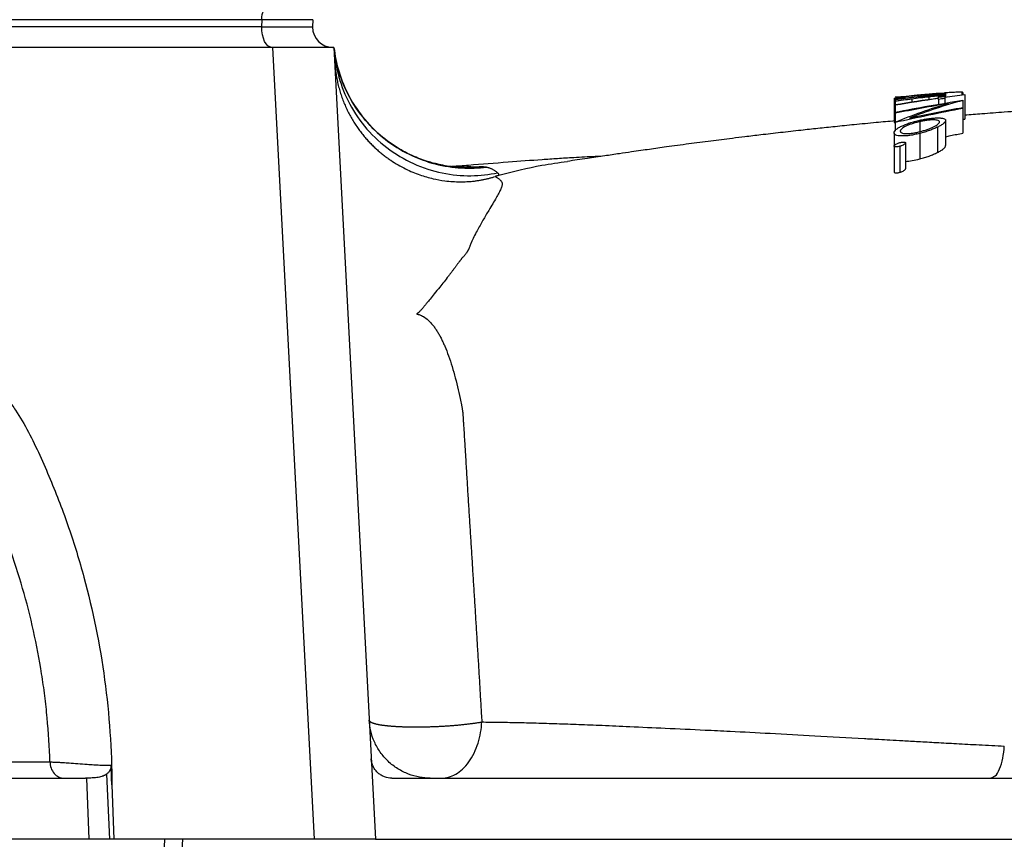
# Model space of a CAD drawing. Header units: millimetres. Extents: x 1600 to 4306, y 988 to 5170.
# Tile 7 of 21: x 2561 to 2851, y 1639 to 1880. Entities that reach past the tile are written whole.
import ezdxf

# ---------------------------------------------------------------- set-up
doc = ezdxf.new("R2010")
doc.units = ezdxf.units.MM
doc.header["$LTSCALE"] = 2

msp = doc.modelspace()

# ---------------------------------------------------------------- linework, layer by layer
at = {"color": 7, "linetype": 'Continuous', "lineweight": 25}
for p, q in [((2632.38, 1880.01), (2243.38, 1880.01)), ((2632.38, 1880.01), (2632.34, 1877.87)), ((2647.42, 1880.01), (2632.38, 1880.01)), ((2647.42, 1880.01), (2647.34, 1877.87)), ((2632.34, 1877.87), (2243.34, 1877.87)), ((2632.34, 1877.87), (2632.37, 1877.87)), ((2635.68, 1871.87), (2246.5, 1871.87)), ((2647.89, 1638.87), (2635.68, 1871.87)), ((2653.65, 1871.87), (2635.68, 1871.87)), ((2653.65, 1871.87), (2665.87, 1638.87)), ((2833.45, 1858.17), (2833.45, 1858)), ((2833.71, 1858.44), (2833.71, 1857.69)), ((2838.53, 1858.68), (2838.53, 1857.9)), ((2838.83, 1858.51), (2838.83, 1857.94)), ((2818.58, 1856.83), (2818.58, 1849.77)), ((2822.14, 1857.46), (2818.83, 1857.23)), ((2818.83, 1856.39), (2818.83, 1856.11)), ((2818.83, 1855.95), (2818.83, 1855.05)), ((2826.16, 1857.84), (2826.16, 1857.44)), ((2828.76, 1857.29), (2828.76, 1856.55)), ((2831.65, 1857.38), (2831.65, 1857.23)), ((2831.65, 1856.56), (2831.65, 1855.05)), ((2833.2, 1857.51), (2833.2, 1857.43)), ((2833.45, 1856.82), (2833.45, 1855.36)), ((2833.71, 1857.69), (2833.71, 1857.27)), ((2838.83, 1856.26), (2838.83, 1854.21)), ((2839.35, 1857.87), (2839.35, 1850.78)), ((2818.83, 1854.83), (2818.83, 1852.79)), ((2818.83, 1852.47), (2818.83, 1849.83)), ((2838.83, 1853.88), (2838.83, 1846.63)), ((2818.83, 1849.73), (2818.83, 1847.17)), ((2826.09, 1850.02), (2826.09, 1847.05)), ((2833.71, 1850.34), (2833.71, 1842.96)), ((2838.83, 1850.71), (2839.35, 1850.78)), ((2818.58, 1846.76), (2818.58, 1842.85)), ((2826.1, 1846.55), (2826.1, 1839.04)), ((2831.3, 1848.38), (2831.3, 1840.93)), ((2821.91, 1843.77), (2821.91, 1836.16)), ((2818.58, 1842.85), (2818.58, 1835.2)), ((2820.24, 1842.77), (2820.24, 1835.11)), ((2690.94, 1836.71), (2693.09, 1836.72)), ((2586.72, 1658.05), (2587.55, 1638.87)), ((2580.75, 1656.87), (2581.52, 1638.87)), ((2670.64, 1656.87), (2846.89, 1656.87)), ((2846.89, 1656.87), (2847.58, 1657.19)), ((2588.26, 1654.88), (2588.84, 1638.87)), ((2603.77, 1638.87), (2547.22, 1638.87)), ((2603.77, 1638.87), (2594.18, 1398.87)), ((2596.56, 1398.87), (2609.14, 1638.87)), ((2609.14, 1638.87), (2603.77, 1638.87)), ((2647.89, 1638.87), (2609.14, 1638.87)), ((2665.87, 1638.87), (2647.89, 1638.87)), ((2665.87, 1638.87), (2882.39, 1638.87))]:
    msp.add_line(p, q, dxfattribs=at)
at = {"color": 8, "linetype": 'Continuous', "lineweight": 25}
for p, q in [((2823.75, 1856.65), (2823.75, 1855.79)), ((2693.09, 1836.72), (2695.39, 1836.73))]:
    msp.add_line(p, q, dxfattribs=at)
at = {"color": 7, "linetype": 'Continuous', "lineweight": 25, "flags": 128}
for points in [[(2632.38, 1880.01), (2632.43, 1880.77), (2632.55, 1881.5), (2632.74, 1882.16), (2632.99, 1882.75), (2633.29, 1883.22), (2633.63, 1883.58), (2633.99, 1883.8), (2634.38, 1883.87)], [(2635.37, 1871.87), (2634.78, 1871.98), (2634.22, 1872.33), (2633.7, 1872.88), (2633.24, 1873.63), (2632.87, 1874.54), (2632.59, 1875.57), (2632.42, 1876.7), (2632.37, 1877.87)], [(2588.26, 1654.88), (2588.19, 1656.87), (2588.05, 1660.66)]]:
    msp.add_lwpolyline(points, dxfattribs=at)
at = {"color": 7, "linetype": 'Continuous', "lineweight": 25}
msp.add_arc((2653.34, 1877.87), 6, 180, 270, dxfattribs=at)
for points, knots in [([(2632.37, 1877.87), (2634.63, 1877.87), (2636.72, 1877.87), (2640.41, 1877.87), (2642.01, 1877.87), (2644.63, 1877.87), (2645.64, 1877.87), (2646.99, 1877.87), (2647.34, 1877.87), (2647.34, 1877.87)], [0, 0, 0, 0, 0.25, 0.25, 0.5, 0.5, 0.75, 0.75, 1, 1, 1, 1]), ([(2690.94, 1836.55), (2690.09, 1836.61), (2688.64, 1836.7), (2686.34, 1837.05), (2684.58, 1837.41), (2683.18, 1837.74), (2680.72, 1838.42), (2676.96, 1839.79), (2671.77, 1842.51), (2666.06, 1846.79), (2660.37, 1853.13), (2656.57, 1860.11), (2654.44, 1866.6), (2653.91, 1870.1), (2653.64, 1871.87)], [0, 0, 0, 0, 0.0950716, 0.1612513, 0.1844894, 0.2103237, 0.2363337, 0.3157053, 0.410334, 0.5253724, 0.6655474, 0.8262641, 0.912149, 1, 1, 1, 1]), ([(2653.65, 1871.87), (2653.79, 1869.35), (2654.17, 1866.73), (2655.52, 1861.44), (2656.5, 1858.77), (2659.1, 1853.57), (2660.72, 1851.05), (2664.56, 1846.38), (2666.77, 1844.24), (2671.64, 1840.51), (2674.29, 1838.93), (2679.8, 1836.44), (2682.66, 1835.52), (2688.37, 1834.35), (2691.21, 1834.09), (2696.7, 1834.14), (2699.33, 1834.45), (2701.81, 1834.97)], [0, 0, 0, 0, 0.125, 0.125, 0.25, 0.25, 0.375, 0.375, 0.5, 0.5, 0.625, 0.625, 0.75, 0.75, 0.875, 0.875, 1, 1, 1, 1]), ([(2653.65, 1871.87), (2653.92, 1869.51), (2654.4, 1867.08), (2655.89, 1862.21), (2656.88, 1859.77), (2659.42, 1855.05), (2660.95, 1852.77), (2664.5, 1848.52), (2666.52, 1846.56), (2670.92, 1843.11), (2673.31, 1841.62), (2678.28, 1839.19), (2680.87, 1838.24), (2686.06, 1836.91), (2688.67, 1836.52), (2693.75, 1836.24), (2696.23, 1836.35), (2698.59, 1836.66)], [0, 0, 0, 0, 0.125, 0.125, 0.25, 0.25, 0.375, 0.375, 0.5, 0.5, 0.625, 0.625, 0.75, 0.75, 0.875, 0.875, 1, 1, 1, 1]), ([(2653.87, 1867.76), (2653.89, 1867.48), (2653.92, 1866.92), (2653.99, 1866.08), (2654.08, 1865.24), (2654.19, 1864.4), (2654.32, 1863.57), (2654.47, 1862.74), (2654.64, 1861.92), (2654.82, 1861.1), (2655.02, 1860.29), (2655.24, 1859.48), (2655.48, 1858.69), (2655.73, 1857.9), (2656, 1857.12), (2656.29, 1856.34), (2656.59, 1855.58), (2656.9, 1854.83), (2657.23, 1854.09), (2657.58, 1853.36), (2657.94, 1852.64), (2658.31, 1851.94), (2658.69, 1851.25), (2659.08, 1850.57), (2659.49, 1849.9), (2659.9, 1849.25), (2660.33, 1848.62), (2660.76, 1847.99), (2661.2, 1847.38), (2661.65, 1846.79), (2662.11, 1846.21), (2662.58, 1845.65), (2663.04, 1845.1), (2663.52, 1844.57), (2664, 1844.05), (2664.48, 1843.55), (2664.96, 1843.06), (2665.45, 1842.58), (2665.94, 1842.13), (2666.43, 1841.68), (2666.93, 1841.25), (2667.42, 1840.84), (2667.91, 1840.44), (2668.4, 1840.06), (2668.89, 1839.68), (2669.38, 1839.33), (2669.87, 1838.98), (2671.59, 1837.8), (2674.55, 1836.09), (2678.76, 1834.33), (2682.65, 1833.21), (2685.9, 1832.63), (2688.57, 1832.37), (2690.73, 1832.29), (2692.69, 1832.34), (2694.27, 1832.46), (2695.55, 1832.61), (2696.59, 1832.77), (2697.58, 1832.95), (2698.53, 1833.16), (2699.44, 1833.38), (2700.3, 1833.62), (2700.83, 1833.78), (2701.09, 1833.87)], [0, 0, 0, 0, 0.012132, 0.024272, 0.036415, 0.048556, 0.060691, 0.072815, 0.084922, 0.09701, 0.109071, 0.121103, 0.133099, 0.145056, 0.156968, 0.168831, 0.180641, 0.192393, 0.204083, 0.215705, 0.227257, 0.238733, 0.250131, 0.261445, 0.272672, 0.283808, 0.29485, 0.305794, 0.316637, 0.327376, 0.338007, 0.348527, 0.358934, 0.369225, 0.379397, 0.389449, 0.399376, 0.409178, 0.418853, 0.428398, 0.437811, 0.447092, 0.456238, 0.465248, 0.47412, 0.482854, 0.491449, 0.499903, 0.573273, 0.639344, 0.698005, 0.749406, 0.78465, 0.817157, 0.847113, 0.874729, 0.892497, 0.910182, 0.927857, 0.945596, 0.963476, 0.981581, 1, 1, 1, 1]), ([(2826.11, 1857.43), (2826.3, 1857.45), (2826.49, 1857.48), (2826.88, 1857.52), (2827.06, 1857.55), (2827.63, 1857.62), (2828, 1857.66), (2828.71, 1857.76), (2829.05, 1857.8), (2829.68, 1857.89), (2829.97, 1857.93), (2830.51, 1858.01), (2830.76, 1858.05), (2831.18, 1858.12), (2831.36, 1858.15), (2831.64, 1858.2), (2831.74, 1858.22), (2831.85, 1858.24), (2831.87, 1858.25), (2831.9, 1858.26), (2831.91, 1858.27), (2831.91, 1858.27)], [0, 0, 0, 0, 0.0625, 0.0625, 0.125, 0.125, 0.25, 0.25, 0.375, 0.375, 0.5, 0.5, 0.625, 0.625, 0.75, 0.75, 0.875, 0.875, 0.9375, 0.9375, 1, 1, 1, 1]), ([(2831.91, 1858.27), (2831.9, 1858.28), (2831.88, 1858.29), (2831.74, 1858.29), (2831.64, 1858.29), (2831.35, 1858.27), (2831.18, 1858.26), (2830.78, 1858.24), (2830.54, 1858.22), (2830, 1858.18), (2829.71, 1858.15), (2829.08, 1858.1), (2828.74, 1858.07), (2828.04, 1858.02), (2827.68, 1857.98), (2827.12, 1857.93), (2826.93, 1857.92), (2826.55, 1857.88), (2826.35, 1857.86), (2826.16, 1857.84)], [0, 0, 0, 0, 0.125, 0.125, 0.25, 0.25, 0.375, 0.375, 0.5, 0.5, 0.625, 0.625, 0.75, 0.75, 0.875, 0.875, 0.9375, 0.9375, 1, 1, 1, 1]), ([(2826.18, 1857.87), (2826.43, 1857.89), (2826.68, 1857.92), (2827.17, 1857.96), (2827.42, 1857.98), (2828.15, 1858.05), (2828.63, 1858.09), (2829.55, 1858.16), (2829.98, 1858.2), (2830.79, 1858.26), (2831.17, 1858.29), (2831.87, 1858.35), (2832.18, 1858.37), (2832.6, 1858.4), (2832.73, 1858.41), (2832.96, 1858.43), (2833.07, 1858.43), (2833.34, 1858.45), (2833.48, 1858.46), (2833.62, 1858.46), (2833.65, 1858.45), (2833.69, 1858.45), (2833.7, 1858.45), (2833.71, 1858.44)], [0, 0, 0, 0, 0.0625, 0.0625, 0.125, 0.125, 0.25, 0.25, 0.375, 0.375, 0.5, 0.5, 0.625, 0.625, 0.6875, 0.6875, 0.75, 0.75, 0.875, 0.875, 0.9375, 0.9375, 1, 1, 1, 1]), ([(2833.71, 1858.44), (2833.7, 1858.44), (2833.69, 1858.43), (2833.64, 1858.41), (2833.6, 1858.4), (2833.41, 1858.36), (2833.23, 1858.33), (2832.86, 1858.27), (2832.71, 1858.24), (2832.39, 1858.2), (2832.21, 1858.17), (2831.83, 1858.11), (2831.63, 1858.08), (2831.2, 1858.02), (2830.97, 1857.99), (2830.75, 1857.96)], [0, 0, 0, 0, 0.125, 0.125, 0.25, 0.25, 0.5, 0.5, 0.625, 0.625, 0.75, 0.75, 0.875, 0.875, 1, 1, 1, 1]), ([(2838.53, 1858.68), (2838.5, 1858.68), (2838.46, 1858.69), (2838.37, 1858.69), (2838.32, 1858.69), (2838.15, 1858.69), (2838.02, 1858.69), (2837.54, 1858.69), (2837.15, 1858.67), (2836.47, 1858.64), (2836.22, 1858.63), (2835.71, 1858.6), (2835.45, 1858.59), (2834.9, 1858.55), (2834.61, 1858.54), (2834.04, 1858.5), (2833.76, 1858.48), (2833.47, 1858.46)], [0, 0, 0, 0, 0.0625, 0.0625, 0.125, 0.125, 0.25, 0.25, 0.5, 0.5, 0.625, 0.625, 0.75, 0.75, 0.875, 0.875, 1, 1, 1, 1]), ([(2838.83, 1858.51), (2838.83, 1858.54), (2838.82, 1858.58), (2838.75, 1858.64), (2838.71, 1858.66), (2838.53, 1858.68)], [0, 0, 0, 0, 0.5, 0.5, 1, 1, 1, 1]), ([(2948.42, 1859.02), (2946.34, 1858.94), (2942.57, 1858.79), (2937.71, 1858.59), (2933.96, 1858.42), (2930.44, 1858.25), (2926.18, 1858.04), (2920.52, 1857.72), (2913.39, 1857.29), (2904.89, 1856.71), (2895.51, 1856.04), (2886.02, 1855.33), (2877.13, 1854.67), (2868.18, 1854.02), (2859.52, 1853.4), (2851.36, 1852.81), (2844.94, 1852.34), (2841.03, 1852.05), (2839.35, 1851.92)], [0, 0, 0, 0, 0.054313, 0.098296, 0.127369, 0.152942, 0.189021, 0.238475, 0.301242, 0.377324, 0.465045, 0.554192, 0.636166, 0.710915, 0.80485, 0.883435, 0.949782, 1, 1, 1, 1]), ([(2818.58, 1856.83), (2818.58, 1856.84), (2818.59, 1856.85), (2818.63, 1856.88), (2818.67, 1856.9), (2818.8, 1856.95), (2818.94, 1856.98), (2819.32, 1857.06), (2819.56, 1857.11), (2820.12, 1857.2), (2820.44, 1857.25), (2821.15, 1857.34), (2821.52, 1857.39), (2822.35, 1857.49), (2822.79, 1857.54), (2823.71, 1857.63), (2824.19, 1857.68), (2824.93, 1857.75), (2825.18, 1857.78), (2825.68, 1857.83), (2825.93, 1857.85), (2826.18, 1857.87)], [0, 0, 0, 0, 0.0625, 0.0625, 0.125, 0.125, 0.25, 0.25, 0.375, 0.375, 0.5, 0.5, 0.625, 0.625, 0.75, 0.75, 0.875, 0.875, 0.9375, 0.9375, 1, 1, 1, 1]), ([(2821.36, 1856.84), (2821.15, 1856.83), (2820.94, 1856.81), (2820.53, 1856.79), (2820.34, 1856.77), (2819.8, 1856.75), (2819.51, 1856.74), (2819.03, 1856.74), (2818.86, 1856.74), (2818.69, 1856.77), (2818.64, 1856.78), (2818.59, 1856.8), (2818.58, 1856.81), (2818.58, 1856.83)], [0, 0, 0, 0, 0.125, 0.125, 0.25, 0.25, 0.5, 0.5, 0.75, 0.75, 0.875, 0.875, 1, 1, 1, 1]), ([(2826.16, 1857.84), (2825.97, 1857.83), (2825.78, 1857.81), (2825.4, 1857.77), (2825.21, 1857.75), (2824.66, 1857.7), (2824.29, 1857.66), (2823.59, 1857.58), (2823.25, 1857.54), (2822.63, 1857.47), (2822.33, 1857.43), (2821.79, 1857.35), (2821.55, 1857.32), (2821.14, 1857.25), (2820.95, 1857.22), (2820.66, 1857.16), (2820.56, 1857.13), (2820.44, 1857.09), (2820.42, 1857.08), (2820.39, 1857.06), (2820.38, 1857.05), (2820.37, 1857.04)], [0, 0, 0, 0, 0.0625, 0.0625, 0.125, 0.125, 0.25, 0.25, 0.375, 0.375, 0.5, 0.5, 0.625, 0.625, 0.75, 0.75, 0.875, 0.875, 0.9375, 0.9375, 1, 1, 1, 1]), ([(2820.37, 1857.04), (2820.39, 1857.03), (2820.41, 1857.01), (2820.54, 1856.99), (2820.65, 1856.98), (2820.93, 1856.98), (2821.1, 1856.98), (2821.5, 1857), (2821.72, 1857.01), (2822.25, 1857.04), (2822.54, 1857.06), (2823.17, 1857.12), (2823.51, 1857.15), (2824.22, 1857.22), (2824.58, 1857.26), (2825.34, 1857.34), (2825.72, 1857.39), (2826.11, 1857.43)], [0, 0, 0, 0, 0.125, 0.125, 0.25, 0.25, 0.375, 0.375, 0.5, 0.5, 0.625, 0.625, 0.75, 0.75, 0.875, 0.875, 1, 1, 1, 1]), ([(2828.76, 1857.29), (2828.56, 1857.27), (2828.35, 1857.25), (2827.94, 1857.2), (2827.73, 1857.17), (2827.1, 1857.09), (2826.68, 1857.04), (2825.42, 1856.88), (2824.58, 1856.77), (2823.75, 1856.65)], [0, 0, 0, 0, 0.125, 0.125, 0.25, 0.25, 0.5, 0.5, 1, 1, 1, 1]), ([(2831.91, 1857.49), (2831.9, 1857.5), (2831.88, 1857.51), (2831.77, 1857.52), (2831.69, 1857.53), (2831.49, 1857.52), (2831.38, 1857.52), (2831.12, 1857.51), (2830.99, 1857.5), (2830.69, 1857.48), (2830.52, 1857.47), (2830.19, 1857.44), (2830.02, 1857.42), (2829.67, 1857.39), (2829.49, 1857.37), (2829.13, 1857.33), (2828.95, 1857.31), (2828.76, 1857.29)], [0, 0, 0, 0, 0.125, 0.125, 0.25, 0.25, 0.375, 0.375, 0.5, 0.5, 0.625, 0.625, 0.75, 0.75, 0.875, 0.875, 1, 1, 1, 1]), ([(2831.3, 1857.63), (2831.61, 1857.66), (2831.92, 1857.68), (2832.49, 1857.72), (2832.75, 1857.73), (2833.2, 1857.75), (2833.38, 1857.75), (2833.58, 1857.74), (2833.63, 1857.73), (2833.69, 1857.71), (2833.7, 1857.7), (2833.71, 1857.69)], [0, 0, 0, 0, 0.25, 0.25, 0.5, 0.5, 0.75, 0.75, 0.875, 0.875, 1, 1, 1, 1]), ([(2831.65, 1857.38), (2831.72, 1857.4), (2831.78, 1857.42), (2831.85, 1857.45), (2831.87, 1857.46), (2831.9, 1857.47), (2831.91, 1857.48), (2831.91, 1857.49)], [0, 0, 0, 0, 0.5, 0.5, 0.75, 0.75, 1, 1, 1, 1]), ([(2833.71, 1857.69), (2833.7, 1857.68), (2833.69, 1857.67), (2833.64, 1857.64), (2833.61, 1857.63), (2833.52, 1857.59), (2833.46, 1857.58), (2833.34, 1857.54), (2833.27, 1857.53), (2833.2, 1857.51)], [0, 0, 0, 0, 0.25, 0.25, 0.5, 0.5, 0.75, 0.75, 1, 1, 1, 1]), ([(2818.83, 1850.23), (2816.97, 1850.06), (2812.9, 1849.7), (2807.01, 1849.13), (2801.32, 1848.55), (2796.09, 1848), (2790.7, 1847.41), (2785.09, 1846.78), (2779.62, 1846.14), (2774.93, 1845.58), (2770.03, 1844.99), (2764.4, 1844.28), (2757.89, 1843.43), (2752.78, 1842.74), (2748.98, 1842.21), (2746.49, 1841.86), (2743.88, 1841.48), (2740.91, 1841.05), (2737.36, 1840.53), (2733.02, 1839.89), (2727.91, 1839.13), (2724.31, 1838.61), (2722.36, 1838.32)], [0, 0, 0, 0, 0.045286, 0.0986289, 0.1458931, 0.1888476, 0.231982, 0.2857607, 0.3393361, 0.3835867, 0.4194754, 0.4817354, 0.5479169, 0.6200497, 0.6482479, 0.6770728, 0.7065342, 0.7403945, 0.7863442, 0.8447404, 0.9158194, 1, 1, 1, 1]), ([(2818.58, 1849.77), (2818.57, 1849.73), (2818.56, 1849.7), (2818.8, 1849.69), (2818.83, 1849.69)], [0, 0, 0, 0, 0.875321, 1, 1, 1, 1]), ([(2818.58, 1846.76), (2818.58, 1846.83), (2818.59, 1846.9), (2818.63, 1847.04), (2818.66, 1847.12), (2818.78, 1847.34), (2818.91, 1847.5), (2819.18, 1847.75), (2819.29, 1847.83), (2819.52, 1848), (2819.64, 1848.08), (2820.05, 1848.33), (2820.36, 1848.5), (2821.07, 1848.84), (2821.46, 1849.01), (2822.27, 1849.33), (2822.71, 1849.49), (2823.63, 1849.8), (2824.11, 1849.94), (2824.84, 1850.13), (2825.09, 1850.2), (2825.59, 1850.32), (2825.85, 1850.38), (2826.1, 1850.43)], [0, 0, 0, 0, 0.0625, 0.0625, 0.125, 0.125, 0.25, 0.25, 0.3125, 0.3125, 0.375, 0.375, 0.5, 0.5, 0.625, 0.625, 0.75, 0.75, 0.875, 0.875, 0.9375, 0.9375, 1, 1, 1, 1]), ([(2826.09, 1850.02), (2825.9, 1849.97), (2825.7, 1849.93), (2825.32, 1849.83), (2825.13, 1849.79), (2824.58, 1849.63), (2824.21, 1849.52), (2823.51, 1849.29), (2823.18, 1849.17), (2822.56, 1848.92), (2822.26, 1848.8), (2821.73, 1848.54), (2821.5, 1848.41), (2821.1, 1848.15), (2820.92, 1848.03), (2820.65, 1847.78), (2820.54, 1847.66), (2820.44, 1847.48), (2820.41, 1847.43), (2820.38, 1847.32), (2820.38, 1847.27), (2820.37, 1847.21)], [0, 0, 0, 0, 0.0625, 0.0625, 0.125, 0.125, 0.25, 0.25, 0.375, 0.375, 0.5, 0.5, 0.625, 0.625, 0.75, 0.75, 0.875, 0.875, 0.9375, 0.9375, 1, 1, 1, 1]), ([(2831.91, 1849.94), (2831.91, 1849.99), (2831.9, 1850.03), (2831.87, 1850.12), (2831.84, 1850.15), (2831.74, 1850.26), (2831.63, 1850.33), (2831.34, 1850.43), (2831.15, 1850.47), (2830.72, 1850.52), (2830.47, 1850.53), (2829.93, 1850.54), (2829.63, 1850.53), (2828.99, 1850.49), (2828.66, 1850.46), (2827.96, 1850.37), (2827.59, 1850.31), (2827.03, 1850.21), (2826.84, 1850.18), (2826.47, 1850.1), (2826.28, 1850.06), (2826.09, 1850.02)], [0, 0, 0, 0, 0.0625, 0.0625, 0.125, 0.125, 0.25, 0.25, 0.375, 0.375, 0.5, 0.5, 0.625, 0.625, 0.75, 0.75, 0.875, 0.875, 0.9375, 0.9375, 1, 1, 1, 1]), ([(2826.09, 1847.05), (2826.28, 1847.1), (2826.48, 1847.15), (2826.86, 1847.26), (2827.05, 1847.31), (2827.6, 1847.48), (2827.97, 1847.59), (2828.67, 1847.84), (2829, 1847.98), (2829.62, 1848.24), (2829.91, 1848.37), (2830.45, 1848.64), (2830.7, 1848.77), (2831.13, 1849.03), (2831.32, 1849.16), (2831.62, 1849.41), (2831.73, 1849.52), (2831.84, 1849.69), (2831.87, 1849.74), (2831.9, 1849.85), (2831.91, 1849.89), (2831.91, 1849.94)], [0, 0, 0, 0, 0.0625, 0.0625, 0.125, 0.125, 0.25, 0.25, 0.375, 0.375, 0.5, 0.5, 0.625, 0.625, 0.75, 0.75, 0.875, 0.875, 0.9375, 0.9375, 1, 1, 1, 1]), ([(2826.1, 1850.43), (2826.34, 1850.48), (2826.57, 1850.54), (2827.04, 1850.63), (2827.28, 1850.67), (2827.98, 1850.8), (2828.43, 1850.87), (2829.31, 1850.99), (2829.74, 1851.03), (2830.35, 1851.08), (2830.55, 1851.09), (2830.92, 1851.1), (2831.1, 1851.11), (2831.29, 1851.11)], [0, 0, 0, 0, 0.125, 0.125, 0.25, 0.25, 0.5, 0.5, 0.75, 0.75, 0.875, 0.875, 1, 1, 1, 1]), ([(2831.29, 1851.11), (2831.48, 1851.11), (2831.67, 1851.11), (2832.03, 1851.1), (2832.19, 1851.09), (2832.66, 1851.04), (2832.92, 1850.99), (2833.32, 1850.86), (2833.47, 1850.77), (2833.62, 1850.63), (2833.65, 1850.58), (2833.69, 1850.46), (2833.7, 1850.4), (2833.71, 1850.34)], [0, 0, 0, 0, 0.125, 0.125, 0.25, 0.25, 0.5, 0.5, 0.75, 0.75, 0.875, 0.875, 1, 1, 1, 1]), ([(2833.71, 1850.34), (2833.7, 1850.28), (2833.69, 1850.21), (2833.65, 1850.07), (2833.61, 1850), (2833.46, 1849.78), (2833.31, 1849.62), (2832.9, 1849.28), (2832.63, 1849.1), (2832.18, 1848.84), (2832.02, 1848.74), (2831.67, 1848.56), (2831.48, 1848.47), (2831.3, 1848.38)], [0, 0, 0, 0, 0.125, 0.125, 0.25, 0.25, 0.5, 0.5, 0.75, 0.75, 0.875, 0.875, 1, 1, 1, 1]), ([(2826.1, 1846.55), (2825.86, 1846.49), (2825.61, 1846.43), (2825.13, 1846.32), (2824.88, 1846.26), (2824.4, 1846.17), (2824.16, 1846.12), (2823.69, 1846.04), (2823.45, 1846), (2822.76, 1845.91), (2822.32, 1845.86), (2821.49, 1845.81), (2821.1, 1845.8), (2820.38, 1845.82), (2820.06, 1845.84), (2819.49, 1845.94), (2819.26, 1846), (2818.91, 1846.17), (2818.78, 1846.27), (2818.65, 1846.44), (2818.62, 1846.5), (2818.59, 1846.63), (2818.58, 1846.69), (2818.58, 1846.76)], [0, 0, 0, 0, 0.0625, 0.0625, 0.125, 0.125, 0.1875, 0.1875, 0.25, 0.25, 0.375, 0.375, 0.5, 0.5, 0.625, 0.625, 0.75, 0.75, 0.875, 0.875, 0.9375, 0.9375, 1, 1, 1, 1]), ([(2820.37, 1847.21), (2820.38, 1847.12), (2820.4, 1847.02), (2820.53, 1846.85), (2820.64, 1846.78), (2820.91, 1846.65), (2821.08, 1846.6), (2821.49, 1846.53), (2821.73, 1846.5), (2822.27, 1846.49), (2822.57, 1846.5), (2823.21, 1846.54), (2823.54, 1846.58), (2824.24, 1846.67), (2824.61, 1846.73), (2825.35, 1846.88), (2825.72, 1846.97), (2826.09, 1847.05)], [0, 0, 0, 0, 0.125, 0.125, 0.25, 0.25, 0.375, 0.375, 0.5, 0.5, 0.625, 0.625, 0.75, 0.75, 0.875, 0.875, 1, 1, 1, 1]), ([(2831.3, 1848.38), (2831.12, 1848.29), (2830.94, 1848.21), (2830.57, 1848.04), (2830.38, 1847.96), (2829.79, 1847.72), (2829.37, 1847.55), (2828.48, 1847.24), (2828.02, 1847.09), (2827.31, 1846.87), (2827.07, 1846.81), (2826.59, 1846.67), (2826.34, 1846.61), (2826.1, 1846.55)], [0, 0, 0, 0, 0.125, 0.125, 0.25, 0.25, 0.5, 0.5, 0.75, 0.75, 0.875, 0.875, 1, 1, 1, 1]), ([(2833.71, 1845.59), (2834.19, 1845.7), (2835.89, 1846.07), (2837.6, 1846.4), (2838.83, 1846.63)], [0, 0, 0, 0, 0.2819761, 1, 1, 1, 1]), ([(2818.58, 1842.85), (2818.58, 1842.88), (2818.59, 1842.92), (2818.63, 1843), (2818.66, 1843.05), (2818.79, 1843.18), (2818.91, 1843.27), (2819.21, 1843.45), (2819.39, 1843.54), (2819.7, 1843.67), (2819.8, 1843.71), (2820.02, 1843.78), (2820.13, 1843.81), (2820.24, 1843.85)], [0, 0, 0, 0, 0.125, 0.125, 0.25, 0.25, 0.5, 0.5, 0.75, 0.75, 0.875, 0.875, 1, 1, 1, 1]), ([(2820.24, 1843.85), (2820.35, 1843.87), (2820.46, 1843.9), (2820.67, 1843.95), (2820.78, 1843.97), (2821.08, 1844.01), (2821.27, 1844.02), (2821.58, 1844.01), (2821.71, 1843.98), (2821.83, 1843.92), (2821.86, 1843.9), (2821.9, 1843.84), (2821.9, 1843.81), (2821.91, 1843.77)], [0, 0, 0, 0, 0.125, 0.125, 0.25, 0.25, 0.5, 0.5, 0.75, 0.75, 0.875, 0.875, 1, 1, 1, 1]), ([(2821.91, 1843.77), (2821.9, 1843.74), (2821.9, 1843.7), (2821.86, 1843.62), (2821.83, 1843.58), (2821.71, 1843.45), (2821.58, 1843.35), (2821.28, 1843.17), (2821.1, 1843.08), (2820.79, 1842.95), (2820.69, 1842.91), (2820.47, 1842.84), (2820.36, 1842.8), (2820.24, 1842.77)], [0, 0, 0, 0, 0.125, 0.125, 0.25, 0.25, 0.5, 0.5, 0.75, 0.75, 0.875, 0.875, 1, 1, 1, 1]), ([(2820.24, 1842.77), (2820.03, 1842.71), (2819.82, 1842.66), (2819.51, 1842.61), (2819.41, 1842.61), (2819.23, 1842.6), (2819.15, 1842.59), (2818.91, 1842.6), (2818.78, 1842.63), (2818.66, 1842.69), (2818.63, 1842.72), (2818.59, 1842.78), (2818.58, 1842.81), (2818.58, 1842.85)], [0, 0, 0, 0, 0.25, 0.25, 0.375, 0.375, 0.5, 0.5, 0.75, 0.75, 0.875, 0.875, 1, 1, 1, 1]), ([(2826.1, 1839.04), (2826.34, 1839.1), (2826.59, 1839.17), (2827.06, 1839.3), (2827.3, 1839.37), (2828, 1839.59), (2828.46, 1839.74), (2829.35, 1840.07), (2829.77, 1840.24), (2830.38, 1840.49), (2830.57, 1840.58), (2830.94, 1840.75), (2831.12, 1840.84), (2831.3, 1840.93)], [0, 0, 0, 0, 0.125, 0.125, 0.25, 0.25, 0.5, 0.5, 0.75, 0.75, 0.875, 0.875, 1, 1, 1, 1]), ([(2831.3, 1840.93), (2831.48, 1841.02), (2831.67, 1841.12), (2832.01, 1841.3), (2832.18, 1841.4), (2832.63, 1841.67), (2832.89, 1841.85), (2833.31, 1842.21), (2833.45, 1842.37), (2833.61, 1842.61), (2833.65, 1842.68), (2833.69, 1842.83), (2833.7, 1842.9), (2833.71, 1842.96)], [0, 0, 0, 0, 0.125, 0.125, 0.25, 0.25, 0.5, 0.5, 0.75, 0.75, 0.875, 0.875, 1, 1, 1, 1]), ([(2732.25, 1839.78), (2731.7, 1839.76), (2728.98, 1839.67), (2724.56, 1839.42), (2719.48, 1839.12), (2713.18, 1838.69), (2704.45, 1838.04), (2695.55, 1837.33), (2689.99, 1836.9), (2688.36, 1836.78)], [0, 0, 0, 0, 0.034893, 0.170222, 0.279646, 0.386543, 0.621501, 0.889428, 1, 1, 1, 1]), ([(2722.41, 1838.21), (2719.88, 1837.86), (2713.08, 1836.94), (2706.4, 1835.25), (2702.2, 1834.19)], [0, 0, 0, 0, 0.371301, 1, 1, 1, 1]), ([(2821.91, 1838.32), (2822.56, 1838.38), (2823.87, 1838.49), (2825.35, 1838.85), (2826.1, 1839.04)], [0, 0, 0, 0, 0.495527, 1, 1, 1, 1]), ([(2695.39, 1836.73), (2695.52, 1836.74), (2695.79, 1836.75), (2696.16, 1836.76), (2696.5, 1836.77), (2696.81, 1836.78), (2697.1, 1836.78), (2697.36, 1836.78), (2697.6, 1836.77), (2697.82, 1836.76), (2698.01, 1836.74), (2698.19, 1836.73), (2698.34, 1836.71), (2698.48, 1836.69), (2698.55, 1836.67), (2698.59, 1836.66)], [0, 0, 0, 0, 0.095623, 0.188136, 0.277536, 0.363822, 0.44699, 0.527038, 0.603966, 0.677771, 0.748454, 0.816014, 0.880454, 0.941779, 1, 1, 1, 1]), ([(2698.59, 1836.66), (2698.71, 1836.63), (2698.94, 1836.57), (2699.28, 1836.46), (2699.62, 1836.33), (2699.96, 1836.19), (2700.29, 1836.02), (2700.61, 1835.84), (2700.92, 1835.64), (2701.23, 1835.43), (2701.53, 1835.21), (2701.72, 1835.05), (2701.81, 1834.97)], [0, 0, 0, 0, 0.092718, 0.187043, 0.282978, 0.380526, 0.479689, 0.580473, 0.682886, 0.786936, 0.892636, 1, 1, 1, 1]), ([(2701.81, 1834.97), (2701.85, 1834.94), (2701.92, 1834.88), (2702, 1834.78), (2702.07, 1834.67), (2702.12, 1834.56), (2702.16, 1834.44), (2702.19, 1834.32), (2702.2, 1834.24), (2702.2, 1834.19)], [0, 0, 0, 0, 0.133813, 0.270616, 0.410424, 0.553253, 0.699116, 0.848028, 1, 1, 1, 1]), ([(2818.58, 1835.2), (2818.58, 1835.16), (2818.59, 1835.13), (2818.62, 1835.07), (2818.65, 1835.04), (2818.78, 1834.98), (2818.9, 1834.95), (2819.14, 1834.93), (2819.22, 1834.94), (2819.41, 1834.95), (2819.5, 1834.95), (2819.71, 1834.98), (2819.81, 1835.01), (2820.03, 1835.06), (2820.14, 1835.09), (2820.24, 1835.11)], [0, 0, 0, 0, 0.125, 0.125, 0.25, 0.25, 0.5, 0.5, 0.625, 0.625, 0.75, 0.75, 0.875, 0.875, 1, 1, 1, 1]), ([(2820.24, 1835.11), (2820.36, 1835.15), (2820.47, 1835.18), (2820.69, 1835.26), (2820.79, 1835.3), (2821.1, 1835.43), (2821.27, 1835.53), (2821.58, 1835.72), (2821.71, 1835.82), (2821.83, 1835.95), (2821.86, 1836), (2821.9, 1836.08), (2821.9, 1836.12), (2821.91, 1836.16)], [0, 0, 0, 0, 0.125, 0.125, 0.25, 0.25, 0.5, 0.5, 0.75, 0.75, 0.875, 0.875, 1, 1, 1, 1]), ([(2701.09, 1833.87), (2701.21, 1833.8), (2701.44, 1833.67), (2701.77, 1833.47), (2702.07, 1833.26), (2702.35, 1833.06), (2702.61, 1832.85), (2702.83, 1832.63), (2702.99, 1832.39), (2703.09, 1832.13), (2703.15, 1831.84), (2703.15, 1831.53), (2703.07, 1831.02), (2702.81, 1830.24), (2702.23, 1829.05), (2701.42, 1827.61), (2700.41, 1825.91), (2699.11, 1823.76), (2697.58, 1821.14), (2696.03, 1818.43), (2694.86, 1816.16), (2694.21, 1814.79), (2693.86, 1813.89), (2693.69, 1813.45), (2693.56, 1813.08), (2693.45, 1812.79), (2693.34, 1812.56), (2693.24, 1812.39), (2693.15, 1812.25), (2693.08, 1812.11), (2693, 1811.98), (2692.93, 1811.86), (2692.86, 1811.74), (2692.79, 1811.63), (2692.72, 1811.52), (2692.65, 1811.42), (2692.53, 1811.22), (2692.34, 1810.95), (2692.09, 1810.64), (2691.85, 1810.37), (2691.61, 1810.13), (2691.39, 1809.91), (2691.24, 1809.72), (2691.13, 1809.57), (2691.01, 1809.42), (2690.88, 1809.24), (2690.74, 1809.05), (2690.58, 1808.85), (2690.42, 1808.62), (2690.24, 1808.39), (2690.05, 1808.13), (2689.85, 1807.87), (2689.64, 1807.59), (2689.42, 1807.29), (2689.19, 1806.99), (2688.95, 1806.67), (2688.7, 1806.34), (2688.44, 1806), (2688.18, 1805.64), (2687.9, 1805.28), (2687.61, 1804.91), (2686.98, 1804.09), (2686.02, 1802.86), (2684.61, 1801.09), (2683.22, 1799.37), (2681.97, 1797.85), (2681.06, 1796.75), (2680.48, 1796.01), (2680.09, 1795.51), (2679.79, 1795.14), (2679.5, 1794.81), (2679.23, 1794.51), (2678.97, 1794.24), (2678.72, 1794.01), (2678.51, 1793.82), (2678.33, 1793.68), (2678.2, 1793.58), (2678.07, 1793.49), (2678.01, 1793.42), (2678.11, 1793.38), (2678.23, 1793.36), (2678.3, 1793.34), (2678.37, 1793.33), (2678.44, 1793.31), (2678.5, 1793.3), (2678.66, 1793.26), (2678.96, 1793.17), (2679.46, 1792.97), (2680.28, 1792.52), (2681.27, 1791.75), (2682.26, 1790.72), (2683.02, 1789.82), (2683.62, 1788.97), (2684.2, 1788.06), (2684.76, 1787.09), (2685.29, 1786.08), (2685.79, 1785.04), (2686.5, 1783.46), (2687.38, 1781.19), (2688.41, 1778.06), (2689.36, 1774.73), (2690.22, 1771.27), (2690.81, 1768.55), (2691.17, 1766.72), (2691.33, 1766.03), (2691.41, 1765.49), (2691.47, 1765.12), (2691.52, 1764.67), (2691.57, 1764.13), (2691.62, 1763.45), (2691.68, 1762.57), (2691.76, 1761.41), (2691.86, 1759.92), (2691.97, 1758.11), (2692.11, 1755.69), (2692.28, 1752.93), (2692.46, 1750), (2692.67, 1746.53), (2692.93, 1742.36), (2693.24, 1737.41), (2693.55, 1732.47), (2693.86, 1727.52), (2694.17, 1722.59), (2694.48, 1717.65), (2694.79, 1712.72), (2695.09, 1707.79), (2695.4, 1702.87), (2695.7, 1697.95), (2696, 1693.03), (2696.3, 1688.11), (2696.59, 1683.2), (2696.88, 1678.3), (2697.07, 1675.03), (2697.17, 1673.39)], [0, 0, 0, 0, 0.014506, 0.028035, 0.040573, 0.052105, 0.062616, 0.072771, 0.082698, 0.092402, 0.101883, 0.111144, 0.120187, 0.142127, 0.164351, 0.186898, 0.209795, 0.233061, 0.262857, 0.290227, 0.305409, 0.319016, 0.323186, 0.326666, 0.329489, 0.331687, 0.333294, 0.334278, 0.335219, 0.33612, 0.336981, 0.337804, 0.338587, 0.339334, 0.340043, 0.340717, 0.341355, 0.343782, 0.345858, 0.347142, 0.348614, 0.350066, 0.35116, 0.352108, 0.353178, 0.354369, 0.355682, 0.357115, 0.358669, 0.360343, 0.362136, 0.364048, 0.366078, 0.368226, 0.370491, 0.372873, 0.37537, 0.377981, 0.380707, 0.383546, 0.386497, 0.389558, 0.403307, 0.417578, 0.438203, 0.455876, 0.470741, 0.482921, 0.489837, 0.496607, 0.503232, 0.509715, 0.516057, 0.522261, 0.528329, 0.53218, 0.536012, 0.539809, 0.542702, 0.544802, 0.545583, 0.546336, 0.547061, 0.547758, 0.548428, 0.549071, 0.552832, 0.558752, 0.566914, 0.584668, 0.597729, 0.605793, 0.613957, 0.621837, 0.62942, 0.636695, 0.643651, 0.650279, 0.666325, 0.681537, 0.695874, 0.709311, 0.721845, 0.724849, 0.727913, 0.728893, 0.730058, 0.731455, 0.733126, 0.735112, 0.737726, 0.741249, 0.745772, 0.751373, 0.75773, 0.767883, 0.776371, 0.784337, 0.799204, 0.81399, 0.828699, 0.843333, 0.857895, 0.872387, 0.886812, 0.901171, 0.915466, 0.9297, 0.943874, 0.95799, 0.972048, 0.986051, 1, 1, 1, 1]), ([(2702.2, 1834.19), (2702.14, 1834.18), (2702.03, 1834.15), (2701.88, 1834.1), (2701.72, 1834.06), (2701.56, 1834.01), (2701.4, 1833.97), (2701.25, 1833.92), (2701.15, 1833.88), (2701.1, 1833.87)], [0, 0, 0, 0, 0.12095, 0.247684, 0.381252, 0.522557, 0.672367, 0.831332, 1, 1, 1, 1]), ([(2248.96, 1777.83), (2252.74, 1780.55), (2256.6, 1783.04), (2264.46, 1787.65), (2268.46, 1789.78), (2280.64, 1795.68), (2288.98, 1799.01), (2301.77, 1803.33), (2306.08, 1804.65), (2314.71, 1807.07), (2319.03, 1808.18), (2332.05, 1811.2), (2340.76, 1812.84), (2358.25, 1815.51), (2367.02, 1816.54), (2384.65, 1817.93), (2393.49, 1818.28), (2411.25, 1818.36), (2420.17, 1818.08), (2433.59, 1817.18), (2438.06, 1816.8), (2446.99, 1815.86), (2451.45, 1815.31), (2464.79, 1813.37), (2473.65, 1811.71), (2484.68, 1809.05), (2486.88, 1808.49), (2491.26, 1807.31), (2493.45, 1806.68), (2499.97, 1804.71), (2504.27, 1803.26), (2512.79, 1800.03), (2517.01, 1798.26), (2525.31, 1794.28), (2529.4, 1792.09), (2535.42, 1788.38), (2537.41, 1787.07), (2541.29, 1784.32), (2543.19, 1782.87), (2546.89, 1779.82), (2548.68, 1778.22), (2552.15, 1774.83), (2553.82, 1773.05), (2556.22, 1770.21), (2557, 1769.23), (2558.5, 1767.23), (2559.22, 1766.21), (2561.29, 1763.09), (2562.55, 1760.92), (2564.89, 1756.47), (2565.98, 1754.18), (2568.09, 1749.56), (2569.11, 1747.23), (2572.07, 1740.16), (2573.89, 1735.39), (2577.2, 1725.76), (2578.7, 1720.89), (2582.71, 1706.13), (2584.75, 1696.08), (2586.83, 1680.68), (2587.36, 1675.53), (2588.06, 1665.22), (2588.25, 1660.05), (2588.26, 1654.88)], [0, 0, 0, 0, 0.03125, 0.03125, 0.0625, 0.0625, 0.125, 0.125, 0.15625, 0.15625, 0.1875, 0.1875, 0.25, 0.25, 0.3125, 0.3125, 0.375, 0.375, 0.4375, 0.4375, 0.46875, 0.46875, 0.5, 0.5, 0.5625, 0.5625, 0.578125, 0.578125, 0.59375, 0.59375, 0.625, 0.625, 0.65625, 0.65625, 0.6875, 0.6875, 0.703125, 0.703125, 0.71875, 0.71875, 0.734375, 0.734375, 0.75, 0.75, 0.757813, 0.757813, 0.765625, 0.765625, 0.78125, 0.78125, 0.796875, 0.796875, 0.8125, 0.8125, 0.84375, 0.84375, 0.875, 0.875, 0.9375, 0.9375, 0.96875, 0.96875, 1, 1, 1, 1]), ([(2570.02, 1661.62), (2569.89, 1665.96), (2569.62, 1670.29), (2569.02, 1676.77), (2568.78, 1678.93), (2568.24, 1683.25), (2567.93, 1685.4), (2566.25, 1696.1), (2564.38, 1704.48), (2560.81, 1716.8), (2559.49, 1720.87), (2557.33, 1726.9), (2556.57, 1728.9), (2555, 1732.89), (2554.19, 1734.87), (2552.5, 1738.81), (2551.64, 1740.76), (2550.26, 1743.63), (2549.78, 1744.57), (2548.78, 1746.4), (2548.25, 1747.3), (2547.37, 1748.57), (2547.06, 1748.99), (2546.42, 1749.78), (2546.08, 1750.17), (2545.04, 1751.26), (2544.32, 1751.89), (2543.19, 1752.79), (2542.81, 1753.08), (2542.05, 1753.66), (2541.66, 1753.95), (2540.5, 1754.79), (2539.72, 1755.32), (2537.34, 1756.83), (2535.72, 1757.74), (2532.43, 1759.42), (2530.76, 1760.19), (2527.38, 1761.62), (2525.67, 1762.28), (2522.25, 1763.51), (2520.53, 1764.08), (2515.34, 1765.68), (2511.84, 1766.61), (2504.81, 1768.26), (2501.26, 1768.99), (2490.55, 1770.96), (2483.31, 1771.97), (2468.7, 1773.61), (2461.33, 1774.23), (2450.18, 1774.91), (2446.44, 1775.1), (2438.94, 1775.4), (2435.17, 1775.51), (2423.84, 1775.73), (2416.24, 1775.73), (2400.96, 1775.41), (2393.27, 1775.09), (2377.81, 1774.11), (2370.04, 1773.46), (2354.43, 1771.85), (2346.6, 1770.88), (2334.82, 1769.11), (2330.9, 1768.46), (2323.03, 1767.05), (2319.09, 1766.28), (2307.33, 1763.76), (2299.53, 1761.79), (2287.96, 1758.23), (2284.13, 1756.95), (2276.52, 1754.1), (2272.75, 1752.55), (2269.02, 1750.83)], [0, 0, 0, 0, 0.03125, 0.03125, 0.046875, 0.046875, 0.0625, 0.0625, 0.125, 0.125, 0.15625, 0.15625, 0.171875, 0.171875, 0.1875, 0.1875, 0.203125, 0.203125, 0.210938, 0.210938, 0.21875, 0.21875, 0.222656, 0.222656, 0.226563, 0.226563, 0.234375, 0.234375, 0.238281, 0.238281, 0.242188, 0.242188, 0.25, 0.25, 0.265625, 0.265625, 0.28125, 0.28125, 0.296875, 0.296875, 0.3125, 0.3125, 0.34375, 0.34375, 0.375, 0.375, 0.4375, 0.4375, 0.5, 0.5, 0.53125, 0.53125, 0.5625, 0.5625, 0.625, 0.625, 0.6875, 0.6875, 0.75, 0.75, 0.8125, 0.8125, 0.84375, 0.84375, 0.875, 0.875, 0.9375, 0.9375, 0.96875, 0.96875, 1, 1, 1, 1]), ([(2682, 1656.87), (2680.97, 1656.87), (2679.9, 1656.96), (2677.74, 1657.35), (2676.65, 1657.65), (2674.5, 1658.47), (2673.44, 1658.99), (2671.43, 1660.25), (2670.48, 1660.99), (2668.75, 1662.64), (2667.96, 1663.55), (2666.6, 1665.49), (2666.02, 1666.51), (2665.09, 1668.62), (2664.73, 1669.69), (2664.23, 1671.83), (2664.08, 1672.9), (2664.03, 1673.93)], [0, 0, 0, 0, 0.125, 0.125, 0.25, 0.25, 0.375, 0.375, 0.5, 0.5, 0.625, 0.625, 0.75, 0.75, 0.875, 0.875, 1, 1, 1, 1]), ([(2664.03, 1673.93), (2664.03, 1673.9), (2664.04, 1673.84), (2664.07, 1673.76), (2664.12, 1673.68), (2664.19, 1673.59), (2664.28, 1673.51), (2664.39, 1673.43), (2664.52, 1673.36), (2664.66, 1673.28), (2664.82, 1673.2), (2665, 1673.13), (2665.2, 1673.06), (2665.41, 1672.99), (2665.64, 1672.92), (2665.88, 1672.86), (2666.14, 1672.79), (2666.41, 1672.73), (2666.69, 1672.68), (2666.99, 1672.62), (2667.29, 1672.57), (2667.6, 1672.52), (2667.92, 1672.47), (2668.25, 1672.43), (2668.58, 1672.38), (2668.92, 1672.34), (2669.26, 1672.31), (2669.61, 1672.27), (2669.96, 1672.24), (2670.3, 1672.21), (2670.65, 1672.18), (2671, 1672.15), (2671.34, 1672.13), (2671.69, 1672.11), (2672.03, 1672.09), (2672.36, 1672.07), (2672.69, 1672.05), (2673.02, 1672.04), (2673.33, 1672.02), (2673.65, 1672.01), (2673.95, 1672), (2674.24, 1671.99), (2674.53, 1671.98), (2674.81, 1671.98), (2675.08, 1671.97), (2675.34, 1671.96), (2675.59, 1671.96), (2676.01, 1671.95), (2676.62, 1671.94), (2677.46, 1671.94), (2678.35, 1671.94), (2679.3, 1671.95), (2680.29, 1671.96), (2681.34, 1671.98), (2682.43, 1672.02), (2683.55, 1672.06), (2684.71, 1672.12), (2685.89, 1672.18), (2687.09, 1672.26), (2688.3, 1672.34), (2689.51, 1672.44), (2690.7, 1672.55), (2691.88, 1672.67), (2693.03, 1672.8), (2694.14, 1672.94), (2695.2, 1673.08), (2696.22, 1673.23), (2696.85, 1673.34), (2697.17, 1673.39)], [0, 0, 0, 0, 0.01337, 0.026786, 0.040238, 0.053715, 0.067205, 0.080696, 0.094176, 0.107633, 0.121055, 0.134429, 0.147743, 0.160986, 0.174144, 0.187205, 0.200159, 0.212993, 0.225695, 0.238256, 0.250663, 0.262907, 0.274978, 0.286866, 0.298562, 0.310057, 0.321343, 0.332413, 0.343258, 0.353872, 0.364249, 0.374382, 0.384267, 0.393898, 0.40327, 0.41238, 0.421223, 0.429797, 0.438097, 0.446122, 0.453869, 0.461336, 0.468521, 0.475423, 0.48204, 0.488372, 0.494416, 0.500174, 0.518779, 0.538367, 0.558913, 0.580387, 0.602753, 0.625965, 0.649972, 0.674716, 0.70013, 0.726141, 0.75267, 0.779633, 0.806941, 0.834501, 0.862221, 0.890007, 0.917766, 0.945408, 0.972846, 1, 1, 1, 1]), ([(2685.32, 1656.87), (2685.99, 1656.87), (2686.68, 1656.96), (2688.09, 1657.33), (2688.8, 1657.62), (2690.19, 1658.41), (2690.88, 1658.91), (2692.18, 1660.13), (2692.8, 1660.83), (2693.94, 1662.42), (2694.46, 1663.3), (2695.37, 1665.17), (2695.75, 1666.16), (2696.39, 1668.2), (2696.64, 1669.25), (2697, 1671.34), (2697.11, 1672.38), (2697.17, 1673.39)], [0, 0, 0, 0, 0.125, 0.125, 0.25, 0.25, 0.375, 0.375, 0.5, 0.5, 0.625, 0.625, 0.75, 0.75, 0.875, 0.875, 1, 1, 1, 1]), ([(2697.17, 1673.39), (2697.98, 1673.38), (2699.64, 1673.37), (2702.18, 1673.34), (2704.81, 1673.29), (2707.52, 1673.24), (2710.33, 1673.17), (2713.23, 1673.09), (2716.22, 1673.01), (2719.31, 1672.91), (2722.49, 1672.8), (2725.77, 1672.68), (2729.16, 1672.55), (2734.12, 1672.34), (2741.43, 1672.02), (2751.49, 1671.55), (2761.37, 1671.09), (2771.66, 1670.6), (2782.39, 1670.04), (2795.57, 1669.32), (2805.5, 1668.77), (2811.84, 1668.41), (2814.32, 1668.28), (2817.49, 1668.1), (2821.34, 1667.88), (2825.89, 1667.63), (2831.15, 1667.34), (2837.12, 1667.02), (2843.8, 1666.66), (2848.52, 1666.41), (2850.99, 1666.29)], [0, 0, 0, 0, 0.0178304, 0.0362143, 0.0551534, 0.0746495, 0.0947041, 0.115319, 0.1364958, 0.1582359, 0.1805407, 0.2034114, 0.226849, 0.2508542, 0.3060302, 0.3764874, 0.4538811, 0.5019241, 0.5774954, 0.660551, 0.7512135, 0.7623051, 0.7775301, 0.7968919, 0.8203944, 0.848041, 0.879833, 0.915767, 0.955831, 1, 1, 1, 1]), ([(2530.7, 1662.24), (2531.41, 1662.23), (2532.81, 1662.2), (2534.9, 1662.16), (2536.97, 1662.12), (2539.03, 1662.08), (2542.1, 1662.01), (2546.14, 1661.92), (2550.9, 1661.83), (2555.33, 1661.75), (2559.37, 1661.69), (2563.14, 1661.65), (2566.68, 1661.62), (2568.93, 1661.62), (2570.02, 1661.62)], [0, 0, 0, 0, 0.050228, 0.100406, 0.150537, 0.20062, 0.250659, 0.375465, 0.500724, 0.610828, 0.715775, 0.8156, 0.910334, 1, 1, 1, 1]), ([(2570.02, 1661.62), (2570.21, 1661.62), (2570.58, 1661.62), (2571.18, 1661.6), (2571.81, 1661.58), (2572.47, 1661.55), (2573.18, 1661.51), (2574.25, 1661.45), (2575.9, 1661.32), (2578.25, 1661.13), (2580.69, 1660.95), (2582.87, 1660.81), (2584.68, 1660.72), (2586.38, 1660.67), (2587.51, 1660.66), (2588.05, 1660.66)], [0, 0, 0, 0, 0.038014, 0.077589, 0.118726, 0.161429, 0.2057, 0.251542, 0.358294, 0.501247, 0.649495, 0.749937, 0.838943, 0.922292, 1, 1, 1, 1]), ([(2570.02, 1661.62), (2570.04, 1661.05), (2570.15, 1660.43), (2570.57, 1659.26), (2570.88, 1658.71), (2571.65, 1657.79), (2572.11, 1657.43), (2573.07, 1656.97), (2573.57, 1656.87), (2574.03, 1656.87)], [0, 0, 0, 0, 0.25, 0.25, 0.5, 0.5, 0.75, 0.75, 1, 1, 1, 1]), ([(2670.64, 1656.87), (2669.93, 1656.87), (2669.23, 1656.99), (2668.22, 1657.36), (2667.88, 1657.52), (2667.25, 1657.89), (2666.95, 1658.11), (2666.38, 1658.61), (2666.11, 1658.89), (2665.63, 1659.51), (2665.42, 1659.84), (2665.06, 1660.56), (2664.92, 1660.95), (2664.71, 1661.73), (2664.65, 1662.14), (2664.62, 1662.56)], [0, 0, 0, 0, 0.25, 0.25, 0.375, 0.375, 0.5, 0.5, 0.625, 0.625, 0.75, 0.75, 0.875, 0.875, 1, 1, 1, 1]), ([(2586.72, 1658.05), (2586.65, 1658), (2586.51, 1657.91), (2586.3, 1657.78), (2586.07, 1657.65), (2585.82, 1657.54), (2585.57, 1657.44), (2585.16, 1657.3), (2584.58, 1657.15), (2583.64, 1656.99), (2582.36, 1656.89), (2581.33, 1656.88), (2580.75, 1656.87)], [0, 0, 0, 0, 0.037134, 0.075988, 0.116622, 0.159088, 0.203434, 0.2497, 0.367527, 0.499328, 0.718092, 1, 1, 1, 1]), ([(2588.05, 1660.66), (2588.05, 1660.6), (2588.05, 1660.47), (2588.04, 1660.29), (2588.02, 1660.1), (2587.98, 1659.92), (2587.92, 1659.67), (2587.8, 1659.35), (2587.61, 1658.99), (2587.36, 1658.65), (2587.06, 1658.32), (2586.83, 1658.14), (2586.72, 1658.05)], [0, 0, 0, 0, 0.0486049, 0.097408, 0.1469861, 0.1978897, 0.2506276, 0.3698828, 0.500384, 0.6517212, 0.817613, 1, 1, 1, 1]), ([(2846.89, 1656.87), (2852.85, 1656.87), (2858.86, 1656.87), (2870.84, 1656.87), (2876.81, 1656.87), (2882.69, 1656.87)], [0, 0, 0, 0, 0.5, 0.5, 1, 1, 1, 1])]:
    msp.add_open_spline(points, degree=3, knots=knots, dxfattribs=at)
for points in [[(2833.45, 1858.17), (2828.57, 1857.65), (2823.7, 1857.06), (2818.83, 1856.39)], [(2830.75, 1857.96), (2831.65, 1858.06), (2832.55, 1858.15), (2833.45, 1858.25)], [(2833.45, 1858.25), (2833.45, 1858.22), (2833.45, 1858.2), (2833.45, 1858.17)], [(2818.83, 1856.1), (2823.7, 1856.81), (2828.57, 1857.44), (2833.45, 1858)], [(2818.83, 1855.04), (2823.1, 1855.75), (2827.37, 1856.4), (2831.65, 1856.99)], [(2818.83, 1856.51), (2819.68, 1856.63), (2820.52, 1856.74), (2821.36, 1856.84)], [(2831.65, 1856.82), (2827.37, 1856.21), (2823.1, 1855.55), (2818.83, 1854.83)], [(2823.75, 1856.65), (2822.11, 1856.42), (2820.47, 1856.19), (2818.83, 1855.95)], [(2818.83, 1856.39), (2818.83, 1856.43), (2818.83, 1856.47), (2818.83, 1856.51)], [(2818.83, 1852.79), (2825.48, 1854.1), (2832.15, 1855.26), (2838.83, 1856.31)], [(2818.83, 1855.95), (2818.83, 1856), (2818.83, 1856.05), (2818.83, 1856.1)], [(2818.83, 1849.83), (2824.01, 1851.98), (2829.24, 1853.83), (2834.54, 1855.37)], [(2834.54, 1855.37), (2829.29, 1854.48), (2824.05, 1853.52), (2818.83, 1852.47)], [(2838.83, 1856.26), (2833.53, 1854.84), (2828.28, 1853.11), (2823.09, 1851.07)], [(2833.45, 1857.89), (2832.73, 1857.81), (2832.01, 1857.72), (2831.3, 1857.63)], [(2833.2, 1857.51), (2832.69, 1857.47), (2832.17, 1857.42), (2831.65, 1857.38)], [(2831.65, 1857.22), (2832.25, 1857.3), (2832.85, 1857.38), (2833.45, 1857.46)], [(2831.65, 1856.99), (2831.65, 1857.07), (2831.65, 1857.15), (2831.65, 1857.22)], [(2833.45, 1856.82), (2832.85, 1856.74), (2832.25, 1856.65), (2831.65, 1856.56)], [(2831.65, 1856.56), (2831.65, 1856.65), (2831.65, 1856.74), (2831.65, 1856.82)], [(2833.45, 1857.24), (2835.41, 1857.51), (2837.38, 1857.76), (2839.35, 1858.01)], [(2833.45, 1858), (2833.45, 1857.96), (2833.45, 1857.93), (2833.45, 1857.89)], [(2839.35, 1857.87), (2837.38, 1857.61), (2835.41, 1857.35), (2833.45, 1857.08)], [(2833.45, 1857.46), (2833.45, 1857.39), (2833.45, 1857.32), (2833.45, 1857.24)], [(2833.45, 1857.08), (2833.45, 1857), (2833.45, 1856.91), (2833.45, 1856.82)], [(2838.83, 1856.31), (2838.83, 1856.3), (2838.83, 1856.28), (2838.83, 1856.26)], [(2839.35, 1858.01), (2839.35, 1857.96), (2839.35, 1857.92), (2839.35, 1857.87)], [(2818.83, 1854.83), (2818.83, 1854.9), (2818.83, 1854.97), (2818.83, 1855.04)], [(2838.83, 1853.88), (2832.14, 1852.62), (2825.47, 1851.25), (2818.83, 1849.73)], [(2818.83, 1852.47), (2818.83, 1852.58), (2818.83, 1852.69), (2818.83, 1852.79)], [(2823.09, 1851.07), (2828.32, 1852.2), (2833.57, 1853.24), (2838.83, 1854.21)], [(2838.83, 1854.21), (2838.83, 1854.1), (2838.83, 1853.99), (2838.83, 1853.88)], [(2818.83, 1849.73), (2818.83, 1849.76), (2818.83, 1849.79), (2818.83, 1849.83)], [(2534.81, 1656.87), (2551.45, 1656.87), (2566.66, 1656.87), (2580.52, 1656.87)], [(2580.75, 1656.87), (2580.67, 1656.87), (2580.59, 1656.87), (2580.52, 1656.87)]]:
    msp.add_open_spline(points, degree=3, dxfattribs=at)
at = {"color": 8, "linetype": 'Continuous', "lineweight": 25}
for points, knots in [([(2690.09, 1836.63), (2690.53, 1836.65), (2691.79, 1836.72), (2694.55, 1836.88), (2693.91, 1836.71), (2693.55, 1836.61)], [0, 0, 0, 0, 0.1967596, 0.5543965, 1, 1, 1, 1]), ([(2847.58, 1657.19), (2847.82, 1657.27), (2848.58, 1657.51), (2849.67, 1659.42), (2850.65, 1662.51), (2850.88, 1665.06), (2850.99, 1666.29)], [0, 0, 0, 0, 0.140441, 0.433262, 0.726079, 1, 1, 1, 1])]:
    msp.add_open_spline(points, degree=3, knots=knots, dxfattribs=at)

doc.saveas('drawing.dxf')
